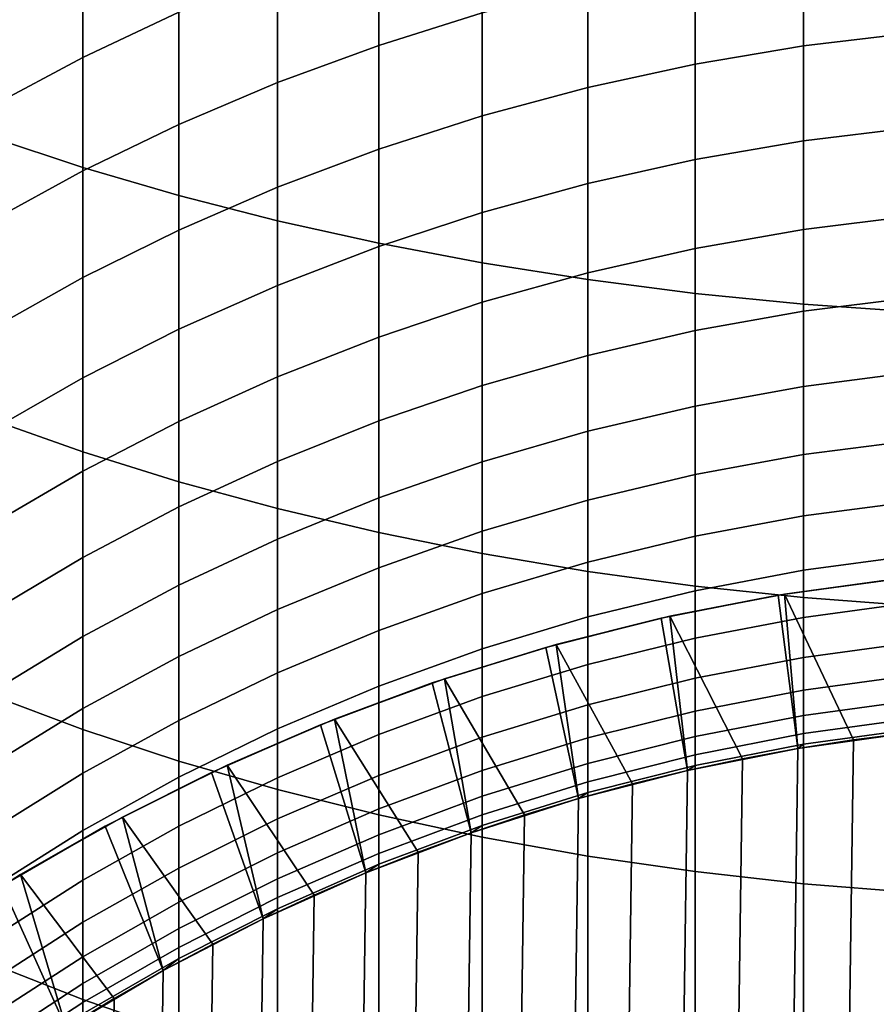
# Model space of a CAD drawing. Header units: metres. Extents: x -82 to 82, y -314 to 27.
# Tile 21 of 256: x -7.22 to -1.67, y -288.85 to -282.47. Entities that reach past the tile are written whole.
import ezdxf

# ---------------------------------------------------------------- set-up
doc = ezdxf.new("R2010")
doc.units = ezdxf.units.M
doc.layers.add('solid_K_24_41_04_000C07', color=7, linetype='CONTINUOUS')

msp = doc.modelspace()

# ---------------------------------------------------------------- linework, layer by layer
at = {"layer": 'solid_K_24_41_04_000C07'}
for points in [[(-7.407505, -283.230865, 299.00769), (-6.807748, -283.429443, 299.34549), (-6.807748, -281.544434, 300.405334), (-7.407505, -281.359009, 300.06012)], [(-6.807748, -283.429443, 299.34549), (-6.187316, -283.610992, 299.654297), (-6.187316, -281.713928, 300.720886), (-6.807748, -281.544434, 300.405334)], [(-6.187316, -282.425262, 270.374329), (-6.807748, -282.717834, 270.581024), (-6.807748, -281.942413, 271.634827), (-6.187316, -281.658051, 271.416992)], [(-6.187316, -283.610992, 299.654297), (-5.548094, -283.774933, 299.933136), (-5.548094, -281.867004, 301.005859), (-6.187316, -281.713928, 300.720886)], [(-4.221093, -282.428619, 268.832733), (-4.892022, -282.639221, 268.969666), (-4.892022, -281.926025, 270.021606), (-4.221093, -281.720856, 269.876678)], [(-5.548094, -283.774933, 299.933136), (-4.892022, -283.920776, 300.181244), (-4.892022, -282.003174, 301.259399), (-5.548094, -281.867004, 301.005859)], [(-6.807748, -282.717834, 270.581024), (-7.407505, -283.037842, 270.807129), (-7.407505, -282.25351, 271.873077), (-6.807748, -281.942413, 271.634827)], [(-4.892022, -282.639221, 268.969666), (-5.548094, -282.880493, 269.126526), (-5.548094, -282.161072, 270.187683), (-4.892022, -281.926025, 270.021606)], [(-1.430107, -282.558472, 267.441803), (-2.13973, -282.642975, 267.492218), (-2.13973, -281.986755, 268.54541), (-1.430107, -281.904236, 268.491791)], [(-4.892022, -283.920776, 300.181244), (-4.221093, -284.048096, 300.397797), (-4.221093, -282.12204, 301.480682), (-4.892022, -282.003174, 301.259399)], [(-2.13973, -282.642975, 267.492218), (-2.842854, -282.760925, 267.562592), (-2.842854, -282.101898, 268.6203), (-2.13973, -281.986755, 268.54541)], [(-4.221093, -284.048096, 300.397797), (-3.537345, -284.156464, 300.582153), (-3.537345, -282.223236, 301.669098), (-4.221093, -282.12204, 301.480682)], [(-2.842854, -282.760925, 267.562592), (-3.537345, -282.911957, 267.65271), (-3.537345, -282.249329, 268.716156), (-2.842854, -282.101898, 268.6203)], [(-5.548094, -282.880493, 269.126526), (-6.187316, -283.151703, 269.302856), (-6.187316, -282.425262, 270.374329), (-5.548094, -282.161072, 270.187683)], [(-3.537345, -282.911957, 267.65271), (-4.221093, -283.095612, 267.762268), (-4.221093, -282.428619, 268.832733), (-3.537345, -282.249329, 268.716156)], [(-3.537345, -284.156464, 300.582153), (-2.842854, -284.245605, 300.733765), (-2.842854, -282.306458, 301.824036), (-3.537345, -282.223236, 301.669098)], [(-2.842854, -284.245605, 300.733765), (-2.13973, -284.315216, 300.852142), (-2.13973, -282.371429, 301.945007), (-2.842854, -282.306458, 301.824036)], [(-2.13973, -284.315216, 300.852142), (-1.430107, -284.365082, 300.936981), (-1.430107, -282.417999, 302.031708), (-2.13973, -282.371429, 301.945007)], [(-6.187316, -283.151703, 269.302856), (-6.807748, -283.451996, 269.498108), (-6.807748, -282.717834, 270.581024), (-6.187316, -282.425262, 270.374329)], [(-4.221093, -283.095612, 267.762268), (-4.892022, -283.31134, 267.890991), (-4.892022, -282.639221, 268.969666), (-4.221093, -282.428619, 268.832733)], [(-1.430107, -283.171753, 266.367371), (-2.13973, -283.258118, 266.41449), (-2.13973, -282.642975, 267.492218), (-1.430107, -282.558472, 267.441803)], [(-4.892022, -283.31134, 267.890991), (-5.548094, -283.558472, 268.038422), (-5.548094, -282.880493, 269.126526), (-4.892022, -282.639221, 268.969666)], [(-2.13973, -283.258118, 266.41449), (-2.842854, -283.378693, 266.480255), (-2.842854, -282.760925, 267.562592), (-2.13973, -282.642975, 267.492218)], [(-6.807748, -283.451996, 269.498108), (-7.407505, -283.780518, 269.7117), (-7.407505, -283.037842, 270.807129), (-6.807748, -282.717834, 270.581024)], [(-2.842854, -283.378693, 266.480255), (-3.537345, -283.533081, 266.564484), (-3.537345, -282.911957, 267.65271), (-2.842854, -282.760925, 267.562592)], [(-5.548094, -283.558472, 268.038422), (-6.187316, -283.836273, 268.204193), (-6.187316, -283.151703, 269.302856), (-5.548094, -282.880493, 269.126526)], [(-3.537345, -283.533081, 266.564484), (-4.221093, -283.720825, 266.666901), (-4.221093, -283.095612, 267.762268), (-3.537345, -282.911957, 267.65271)], [(-4.221093, -283.720825, 266.666901), (-4.892022, -283.941376, 266.787201), (-4.892022, -283.31134, 267.890991), (-4.221093, -283.095612, 267.762268)], [(-6.187316, -283.836273, 268.204193), (-6.807748, -284.14389, 268.387726), (-6.807748, -283.451996, 269.498108), (-6.187316, -283.151703, 269.302856)], [(-1.430107, -283.743134, 265.270111), (-2.13973, -283.831268, 265.313873), (-2.13973, -283.258118, 266.41449), (-1.430107, -283.171753, 266.367371)], [(-7.407505, -285.06073, 297.883881), (-6.807748, -285.272186, 298.213745), (-6.807748, -283.429443, 299.34549), (-7.407505, -283.230865, 299.00769)], [(-2.13973, -283.831268, 265.313873), (-2.842854, -283.954285, 265.374939), (-2.842854, -283.378693, 266.480255), (-2.13973, -283.258118, 266.41449)], [(-4.892022, -283.941376, 266.787201), (-5.548094, -284.194, 266.925018), (-5.548094, -283.558472, 268.038422), (-4.892022, -283.31134, 267.890991)], [(-2.842854, -283.954285, 265.374939), (-3.537345, -284.111816, 265.453125), (-3.537345, -283.533081, 266.564484), (-2.842854, -283.378693, 266.480255)], [(-6.807748, -284.14389, 268.387726), (-7.407505, -284.480377, 268.58847), (-7.407505, -283.780518, 269.7117), (-6.807748, -283.451996, 269.498108)], [(-6.807748, -285.272186, 298.213745), (-6.187316, -285.465515, 298.51532), (-6.187316, -283.610992, 299.654297), (-6.807748, -283.429443, 299.34549)], [(-3.537345, -284.111816, 265.453125), (-4.221093, -284.303345, 265.548248), (-4.221093, -283.720825, 266.666901), (-3.537345, -283.533081, 266.564484)], [(-5.548094, -284.194, 266.925018), (-6.187316, -284.477997, 267.079926), (-6.187316, -283.836273, 268.204193), (-5.548094, -283.558472, 268.038422)], [(-6.187316, -285.465515, 298.51532), (-5.548094, -285.640076, 298.787659), (-5.548094, -283.774933, 299.933136), (-6.187316, -283.610992, 299.654297)], [(-4.221093, -284.303345, 265.548248), (-4.892022, -284.528351, 265.659943), (-4.892022, -283.941376, 266.787201), (-4.221093, -283.720825, 266.666901)], [(-5.548094, -285.640076, 298.787659), (-4.892022, -285.79541, 299.029938), (-4.892022, -283.920776, 300.181244), (-5.548094, -283.774933, 299.933136)], [(-1.430107, -284.271759, 264.151611), (-2.13973, -284.361542, 264.191956), (-2.13973, -283.831268, 265.313873), (-1.430107, -283.743134, 265.270111)], [(-6.187316, -284.477997, 267.079926), (-6.807748, -284.79245, 267.251465), (-6.807748, -284.14389, 268.387726), (-6.187316, -283.836273, 268.204193)], [(-2.13973, -284.361542, 264.191956), (-2.842854, -284.486816, 264.24823), (-2.842854, -283.954285, 265.374939), (-2.13973, -283.831268, 265.313873)], [(-4.892022, -285.79541, 299.029938), (-4.221093, -285.930969, 299.241425), (-4.221093, -284.048096, 300.397797), (-4.892022, -283.920776, 300.181244)], [(-4.892022, -284.528351, 265.659943), (-5.548094, -284.786133, 265.787903), (-5.548094, -284.194, 266.925018), (-4.892022, -283.941376, 266.787201)], [(-2.842854, -284.486816, 264.24823), (-3.537345, -284.647217, 264.320282), (-3.537345, -284.111816, 265.453125), (-2.842854, -283.954285, 265.374939)], [(-4.221093, -285.930969, 299.241425), (-3.537345, -286.046387, 299.421448), (-3.537345, -284.156464, 300.582153), (-4.221093, -284.048096, 300.397797)], [(-3.537345, -284.647217, 264.320282), (-4.221093, -284.842316, 264.407928), (-4.221093, -284.303345, 265.548248), (-3.537345, -284.111816, 265.453125)], [(-6.807748, -284.79245, 267.251465), (-7.407505, -285.136444, 267.439087), (-7.407505, -284.480377, 268.58847), (-6.807748, -284.14389, 268.387726)], [(-3.537345, -286.046387, 299.421448), (-2.842854, -286.141296, 299.569519), (-2.842854, -284.245605, 300.733765), (-3.537345, -284.156464, 300.582153)], [(-5.548094, -284.786133, 265.787903), (-6.187316, -285.075867, 265.931732), (-6.187316, -284.477997, 267.079926), (-5.548094, -284.194, 266.925018)], [(-2.842854, -286.141296, 299.569519), (-2.13973, -286.215393, 299.68515), (-2.13973, -284.315216, 300.852142), (-2.842854, -284.245605, 300.733765)], [(-4.221093, -284.842316, 264.407928), (-4.892022, -285.071442, 264.510895), (-4.892022, -284.528351, 265.659943), (-4.221093, -284.303345, 265.548248)], [(-1.430107, -284.756897, 263.01358), (-2.13973, -284.848145, 263.050415), (-2.13973, -284.361542, 264.191956), (-1.430107, -284.271759, 264.151611)], [(-2.13973, -284.848145, 263.050415), (-2.842854, -284.975494, 263.101837), (-2.842854, -284.486816, 264.24823), (-2.13973, -284.361542, 264.191956)], [(-2.13973, -286.215393, 299.68515), (-1.430107, -286.268524, 299.767975), (-1.430107, -284.365082, 300.936981), (-2.13973, -284.315216, 300.852142)], [(-6.187316, -285.075867, 265.931732), (-6.807748, -285.396698, 266.091034), (-6.807748, -284.79245, 267.251465), (-6.187316, -284.477997, 267.079926)], [(-2.842854, -284.975494, 263.101837), (-3.537345, -285.13858, 263.167664), (-3.537345, -284.647217, 264.320282), (-2.842854, -284.486816, 264.24823)], [(-4.892022, -285.071442, 264.510895), (-5.548094, -285.333954, 264.628815), (-5.548094, -284.786133, 265.787903), (-4.892022, -284.528351, 265.659943)], [(-3.537345, -285.13858, 263.167664), (-4.221093, -285.336884, 263.247711), (-4.221093, -284.842316, 264.407928), (-3.537345, -284.647217, 264.320282)], [(-1.430107, -285.197784, 261.857666), (-2.13973, -285.290375, 261.890961), (-2.13973, -284.848145, 263.050415), (-1.430107, -284.756897, 263.01358)], [(-6.807748, -285.396698, 266.091034), (-7.407505, -285.747681, 266.265259), (-7.407505, -285.136444, 267.439087), (-6.807748, -284.79245, 267.251465)], [(-5.548094, -285.333954, 264.628815), (-6.187316, -285.629028, 264.761383), (-6.187316, -285.075867, 265.931732), (-5.548094, -284.786133, 265.787903)], [(-4.221093, -285.336884, 263.247711), (-4.892022, -285.569824, 263.341736), (-4.892022, -285.071442, 264.510895), (-4.221093, -284.842316, 264.407928)], [(-2.13973, -285.290375, 261.890961), (-2.842854, -285.419617, 261.937439), (-2.842854, -284.975494, 263.101837), (-2.13973, -284.848145, 263.050415)], [(-2.842854, -285.419617, 261.937439), (-3.537345, -285.585114, 261.996918), (-3.537345, -285.13858, 263.167664), (-2.842854, -284.975494, 263.101837)], [(-7.407505, -286.845917, 296.690338), (-6.807748, -287.069946, 297.01181), (-6.807748, -285.272186, 298.213745), (-7.407505, -285.06073, 297.883881)], [(-6.187316, -285.629028, 264.761383), (-6.807748, -285.95578, 264.908173), (-6.807748, -285.396698, 266.091034), (-6.187316, -285.075867, 265.931732)], [(-4.892022, -285.569824, 263.341736), (-5.548094, -285.8367, 263.449463), (-5.548094, -285.333954, 264.628815), (-4.892022, -285.071442, 264.510895)], [(-3.537345, -285.585114, 261.996918), (-4.221093, -285.786377, 262.069275), (-4.221093, -285.336884, 263.247711), (-3.537345, -285.13858, 263.167664)], [(-1.430107, -285.59375, 260.685638), (-2.13973, -285.687592, 260.715332), (-2.13973, -285.290375, 261.890961), (-1.430107, -285.197784, 261.857666)], [(-6.807748, -287.069946, 297.01181), (-6.187316, -287.27475, 297.305695), (-6.187316, -285.465515, 298.51532), (-6.807748, -285.272186, 298.213745)], [(-2.13973, -285.687592, 260.715332), (-2.842854, -285.818512, 260.756775), (-2.842854, -285.419617, 261.937439), (-2.13973, -285.290375, 261.890961)], [(-5.548094, -285.8367, 263.449463), (-6.187316, -286.136658, 263.570557), (-6.187316, -285.629028, 264.761383), (-5.548094, -285.333954, 264.628815)], [(-4.221093, -285.786377, 262.069275), (-4.892022, -286.022766, 262.154266), (-4.892022, -285.569824, 263.341736), (-4.221093, -285.336884, 263.247711)], [(-6.807748, -285.95578, 264.908173), (-7.407505, -286.313202, 265.068756), (-7.407505, -285.747681, 266.265259), (-6.807748, -285.396698, 266.091034)], [(-2.842854, -285.818512, 260.756775), (-3.537345, -285.986176, 260.809845), (-3.537345, -285.585114, 261.996918), (-2.842854, -285.419617, 261.937439)], [(-6.187316, -287.27475, 297.305695), (-5.548094, -287.459686, 297.571106), (-5.548094, -285.640076, 298.787659), (-6.187316, -285.465515, 298.51532)], [(-4.892022, -286.022766, 262.154266), (-5.548094, -286.293579, 262.251617), (-5.548094, -285.8367, 263.449463), (-4.892022, -285.569824, 263.341736)], [(-3.537345, -285.986176, 260.809845), (-4.221093, -286.190094, 260.87439), (-4.221093, -285.786377, 262.069275), (-3.537345, -285.585114, 261.996918)], [(-6.187316, -286.136658, 263.570557), (-6.807748, -286.468811, 263.704651), (-6.807748, -285.95578, 264.908173), (-6.187316, -285.629028, 264.761383)], [(-5.548094, -287.459686, 297.571106), (-4.892022, -287.624237, 297.80722), (-4.892022, -285.79541, 299.029938), (-5.548094, -285.640076, 298.787659)], [(-1.430107, -285.944275, 259.499207), (-2.13973, -286.039154, 259.525269), (-2.13973, -285.687592, 260.715332), (-1.430107, -285.59375, 260.685638)], [(-2.13973, -286.039154, 259.525269), (-2.842854, -286.1716, 259.561615), (-2.842854, -285.818512, 260.756775), (-2.13973, -285.687592, 260.715332)], [(-5.548094, -286.293579, 262.251617), (-6.187316, -286.597992, 262.361053), (-6.187316, -286.136658, 263.570557), (-5.548094, -285.8367, 263.449463)], [(-4.221093, -286.190094, 260.87439), (-4.892022, -286.429565, 260.950195), (-4.892022, -286.022766, 262.154266), (-4.221093, -285.786377, 262.069275)], [(-4.892022, -287.624237, 297.80722), (-4.221093, -287.767853, 298.013306), (-4.221093, -285.930969, 299.241425), (-4.892022, -285.79541, 299.029938)], [(-2.842854, -286.1716, 259.561615), (-3.537345, -286.341187, 259.608185), (-3.537345, -285.986176, 260.809845), (-2.842854, -285.818512, 260.756775)], [(-6.807748, -286.468811, 263.704651), (-7.407505, -286.832184, 263.851318), (-7.407505, -286.313202, 265.068756), (-6.807748, -285.95578, 264.908173)], [(-4.221093, -287.767853, 298.013306), (-3.537345, -287.890106, 298.188751), (-3.537345, -286.046387, 299.421448), (-4.221093, -285.930969, 299.241425)], [(-1.430107, -286.248749, 258.30014), (-2.13973, -286.344574, 258.32251), (-2.13973, -286.039154, 259.525269), (-1.430107, -285.944275, 259.499207)], [(-4.892022, -286.429565, 260.950195), (-5.548094, -286.703949, 261.037018), (-5.548094, -286.293579, 262.251617), (-4.892022, -286.022766, 262.154266)], [(-3.537345, -286.341187, 259.608185), (-4.221093, -286.547424, 259.664825), (-4.221093, -286.190094, 260.87439), (-3.537345, -285.986176, 260.809845)], [(-2.262766, -286.194305, 216.882904), (-1.540232, -286.095215, 245.305557), (-0.771143, -286.031494, 245.305557), (-1.512404, -286.092163, 216.882904)], [(-3.537345, -287.890106, 298.188751), (-2.842854, -287.990662, 298.333069), (-2.842854, -286.141296, 299.569519), (-3.537345, -286.046387, 299.421448)], [(-3.006923, -286.336975, 216.882904), (-2.304162, -286.201141, 245.305557), (-1.540232, -286.095215, 245.305557), (-2.262766, -286.194305, 216.882904)], [(-2.13973, -286.344574, 258.32251), (-2.842854, -286.478333, 258.353729), (-2.842854, -286.1716, 259.561615), (-2.13973, -286.039154, 259.525269)], [(-2.304162, -286.201141, 245.305557), (-2.177555, -287.193909, 245.305557), (-1.455519, -287.09198, 245.305557), (-1.540232, -286.095215, 245.305557)], [(-2.262766, -286.194305, 216.882904), (-1.512404, -286.092163, 216.882904), (-1.455662, -287.09198, 216.305557), (-1.817266, -287.137878, 216.305557)], [(-6.187316, -286.597992, 262.361053), (-6.807748, -286.935089, 262.482208), (-6.807748, -286.468811, 263.704651), (-6.187316, -286.136658, 263.570557)], [(-2.842854, -287.990662, 298.333069), (-2.13973, -288.069183, 298.44574), (-2.13973, -286.215393, 299.68515), (-2.842854, -286.141296, 299.569519)], [(-4.221093, -286.547424, 259.664825), (-4.892022, -286.789642, 259.731323), (-4.892022, -286.429565, 260.950195), (-4.221093, -286.190094, 260.87439)], [(-3.742065, -286.519623, 216.882904), (-3.06156, -286.349091, 245.305557), (-2.304162, -286.201141, 245.305557), (-3.006923, -286.336975, 216.882904)], [(-2.842854, -286.478333, 258.353729), (-3.537345, -286.649597, 258.393738), (-3.537345, -286.341187, 259.608185), (-2.842854, -286.1716, 259.561615)], [(-3.06156, -286.349091, 245.305557), (-2.892743, -287.336182, 245.305557), (-2.177555, -287.193909, 245.305557), (-2.304162, -286.201141, 245.305557)], [(-3.006923, -286.336975, 216.882904), (-2.262766, -286.194305, 216.882904), (-2.177419, -287.193878, 216.305557), (-2.536136, -287.26004, 216.305557)], [(-2.262766, -286.194305, 216.882904), (-1.817266, -287.137878, 216.305557), (-2.177419, -287.193878, 216.305557)], [(-2.13973, -288.069183, 298.44574), (-1.430107, -288.125458, 298.526459), (-1.430107, -286.268524, 299.767975), (-2.13973, -286.215393, 299.68515)], [(-1.430107, -286.506805, 257.09021), (-2.13973, -286.603394, 257.108887), (-2.13973, -286.344574, 258.32251), (-1.430107, -286.248749, 258.30014)], [(-5.548094, -286.703949, 261.037018), (-6.187316, -287.012329, 261.134644), (-6.187316, -286.597992, 262.361053), (-5.548094, -286.293579, 262.251617)], [(-4.466219, -286.74176, 216.882904), (-3.809456, -286.538483, 245.305557), (-3.06156, -286.349091, 245.305557), (-3.742065, -286.519623, 216.882904)], [(-3.537345, -286.649597, 258.393738), (-4.221093, -286.857849, 258.442352), (-4.221093, -286.547424, 259.664825), (-3.537345, -286.341187, 259.608185)], [(-3.809456, -286.538483, 245.305557), (-3.59883, -287.518311, 245.305557), (-2.892743, -287.336182, 245.305557), (-3.06156, -286.349091, 245.305557)], [(-3.742065, -286.519623, 216.882904), (-3.006923, -286.336975, 216.882904), (-2.892776, -287.336182, 216.305557), (-3.247223, -287.422333, 216.305557)], [(-3.006923, -286.336975, 216.882904), (-2.536136, -287.26004, 216.305557), (-2.892776, -287.336182, 216.305557)], [(-2.13973, -286.603394, 257.108887), (-2.842854, -286.738251, 257.134918), (-2.842854, -286.478333, 258.353729), (-2.13973, -286.344574, 258.32251)], [(-6.807748, -286.935089, 262.482208), (-7.407505, -287.303802, 262.614777), (-7.407505, -286.832184, 263.851318), (-6.807748, -286.468811, 263.704651)], [(-4.892022, -286.789642, 259.731323), (-5.548094, -287.067169, 259.807526), (-5.548094, -286.703949, 261.037018), (-4.892022, -286.429565, 260.950195)], [(-2.842854, -286.738251, 257.134918), (-3.537345, -286.910919, 257.168304), (-3.537345, -286.649597, 258.393738), (-2.842854, -286.478333, 258.353729)], [(-5.177474, -287.002777, 216.882904), (-4.545688, -286.768768, 245.305557), (-3.809456, -286.538483, 245.305557), (-4.466219, -286.74176, 216.882904)], [(-4.545688, -286.768768, 245.305557), (-4.293596, -287.739746, 245.305557), (-3.59883, -287.518311, 245.305557), (-3.809456, -286.538483, 245.305557)], [(-4.466219, -286.74176, 216.882904), (-3.742065, -286.519623, 216.882904), (-3.598912, -287.518341, 216.305557), (-3.94774, -287.624146, 216.305557)], [(-3.742065, -286.519623, 216.882904), (-3.247223, -287.422333, 216.305557), (-3.598912, -287.518341, 216.305557)], [(-1.430107, -286.717987, 255.871246), (-2.13973, -286.815247, 255.886169), (-2.13973, -286.603394, 257.108887), (-1.430107, -286.506805, 257.09021)], [(-6.187316, -287.012329, 261.134644), (-6.807748, -287.353851, 261.242737), (-6.807748, -286.935089, 262.482208), (-6.187316, -286.597992, 262.361053)], [(-4.221093, -286.857849, 258.442352), (-4.892022, -287.102478, 258.499481), (-4.892022, -286.789642, 259.731323), (-4.221093, -286.547424, 259.664825)], [(-2.13973, -286.815247, 255.886169), (-2.842854, -286.950989, 255.907013), (-2.842854, -286.738251, 257.134918), (-2.13973, -286.603394, 257.108887)], [(-3.537345, -286.910919, 257.168304), (-4.221093, -287.120911, 257.208862), (-4.221093, -286.857849, 258.442352), (-3.537345, -286.649597, 258.393738)], [(-5.548094, -287.067169, 259.807526), (-6.187316, -287.379089, 259.893158), (-6.187316, -287.012329, 261.134644), (-5.548094, -286.703949, 261.037018)], [(-1.430107, -286.882019, 254.64505), (-2.13973, -286.979767, 254.656204), (-2.13973, -286.815247, 255.886169), (-1.430107, -286.717987, 255.871246)], [(-5.873312, -287.301819, 216.882904), (-5.268392, -287.039337, 245.305557), (-4.545688, -286.768768, 245.305557), (-5.177474, -287.002777, 216.882904)], [(-4.892022, -287.102478, 258.499481), (-5.548094, -287.382721, 258.564911), (-5.548094, -287.067169, 259.807526), (-4.892022, -286.789642, 259.731323)], [(-5.268392, -287.039337, 245.305557), (-4.974854, -287.999786, 245.305557), (-4.293596, -287.739746, 245.305557), (-4.545688, -286.768768, 245.305557)], [(-5.177474, -287.002777, 216.882904), (-4.466219, -286.74176, 216.882904), (-4.293488, -287.739716, 216.305557), (-4.636163, -287.865051, 216.305557)], [(-4.466219, -286.74176, 216.882904), (-3.94774, -287.624146, 216.305557), (-4.293488, -287.739716, 216.305557)], [(-2.842854, -286.950989, 255.907013), (-3.537345, -287.124847, 255.933685), (-3.537345, -286.910919, 257.168304), (-2.842854, -286.738251, 257.134918)], [(-7.407505, -288.583771, 295.428833), (-6.807748, -288.820007, 295.741455), (-6.807748, -287.069946, 297.01181), (-7.407505, -286.845917, 296.690338)], [(-4.221093, -287.120911, 257.208862), (-4.892022, -287.367554, 257.2565), (-4.892022, -287.102478, 258.499481), (-4.221093, -286.857849, 258.442352)], [(-2.13973, -286.979767, 254.656204), (-2.842854, -287.116241, 254.671799), (-2.842854, -286.950989, 255.907013), (-2.13973, -286.815247, 255.886169)], [(-3.537345, -287.124847, 255.933685), (-4.221093, -287.336212, 255.966125), (-4.221093, -287.120911, 257.208862), (-3.537345, -286.910919, 257.168304)], [(-1.430107, -286.998657, 253.413437), (-2.13973, -287.096771, 253.420822), (-2.13973, -286.979767, 254.656204), (-1.430107, -286.882019, 254.64505)], [(-6.807748, -287.353851, 261.242737), (-7.407505, -287.727417, 261.360962), (-7.407505, -287.303802, 262.614777), (-6.807748, -286.935089, 262.482208)], [(-2.842854, -287.116241, 254.671799), (-3.537345, -287.290985, 254.691742), (-3.537345, -287.124847, 255.933685), (-2.842854, -286.950989, 255.907013)], [(-2.13973, -287.096771, 253.420822), (-2.842854, -287.233734, 253.431122), (-2.842854, -287.116241, 254.671799), (-2.13973, -286.979767, 254.656204)], [(-6.187316, -287.379089, 259.893158), (-6.807748, -287.724518, 259.988007), (-6.807748, -287.353851, 261.242737), (-6.187316, -287.012329, 261.134644)], [(-6.552239, -287.638153, 216.882904), (-5.974741, -287.349182, 245.305557), (-5.268392, -287.039337, 245.305557), (-5.873312, -287.301819, 216.882904)], [(-5.974741, -287.349182, 245.305557), (-5.64046, -288.297638, 245.305557), (-4.974854, -287.999786, 245.305557), (-5.268392, -287.039337, 245.305557)], [(-5.873312, -287.301819, 216.882904), (-5.177474, -287.002777, 216.882904), (-4.974944, -287.999817, 216.305557), (-5.309793, -288.144073, 216.305557)], [(-5.177474, -287.002777, 216.882904), (-4.636163, -287.865051, 216.305557), (-4.974944, -287.999817, 216.305557)], [(-1.430107, -287.067688, 252.178238), (-2.13973, -287.166046, 252.181824), (-2.13973, -287.096771, 253.420822), (-1.430107, -286.998657, 253.413437)], [(-6.807748, -288.820007, 295.741455), (-6.187316, -289.03598, 296.027222), (-6.187316, -287.27475, 297.305695), (-6.807748, -287.069946, 297.01181)], [(-5.548094, -287.382721, 258.564911), (-6.187316, -287.697723, 258.638489), (-6.187316, -287.379089, 259.893158), (-5.548094, -287.067169, 259.807526)], [(-4.892022, -287.367554, 257.2565), (-5.548094, -287.650116, 257.311096), (-5.548094, -287.382721, 258.564911), (-4.892022, -287.102478, 258.499481)], [(-2.842854, -287.233734, 253.431122), (-3.537345, -287.409088, 253.444321), (-3.537345, -287.290985, 254.691742), (-2.842854, -287.116241, 254.671799)], [(-2.13973, -287.166046, 252.181824), (-2.842854, -287.303284, 252.186844), (-2.842854, -287.233734, 253.431122), (-2.13973, -287.096771, 253.420822)], [(-2.177581, -287.193909, 251.005554), (-2.13973, -287.166046, 252.181824), (-1.430107, -287.067688, 252.178238), (-1.455538, -287.09198, 251.005554)], [(-1.455519, -287.09198, 245.305557), (-2.177555, -287.193909, 245.305557), (-2.177581, -287.193909, 251.005554), (-1.455538, -287.09198, 251.005554)], [(-2.177419, -312.826599, 216.305557), (-1.817266, -287.137878, 216.305557), (-1.455662, -287.09198, 216.305557), (-1.817266, -312.882599, 216.305557)], [(-1.817266, -312.882599, 216.305557), (-1.455662, -287.09198, 216.305557), (-1.092726, -287.056244, 216.305557), (-1.455662, -312.928497, 216.305557)], [(-4.221093, -287.336212, 255.966125), (-4.892022, -287.584503, 256.004211), (-4.892022, -287.367554, 257.2565), (-4.221093, -287.120911, 257.208862)], [(-3.537345, -287.290985, 254.691742), (-4.221093, -287.503448, 254.716003), (-4.221093, -287.336212, 255.966125), (-3.537345, -287.124847, 255.933685)], [(-2.892772, -287.336182, 251.005554), (-2.842854, -287.303284, 252.186844), (-2.13973, -287.166046, 252.181824), (-2.177581, -287.193909, 251.005554)], [(-2.536136, -312.760437, 216.305557), (-2.177419, -287.193878, 216.305557), (-1.817266, -287.137878, 216.305557), (-2.177419, -312.826599, 216.305557)], [(-2.842854, -287.303284, 252.186844), (-3.537345, -287.479034, 252.193283), (-3.537345, -287.409088, 253.444321), (-2.842854, -287.233734, 253.431122)], [(-2.892776, -312.684296, 216.305557), (-2.536136, -287.26004, 216.305557), (-2.177419, -287.193878, 216.305557), (-2.536136, -312.760437, 216.305557)], [(-2.177555, -287.193909, 245.305557), (-2.892743, -287.336182, 245.305557), (-2.892772, -287.336182, 251.005554), (-2.177581, -287.193909, 251.005554)], [(-6.552239, -287.638153, 216.882904), (-5.873312, -287.301819, 216.882904), (-5.640397, -288.297607, 216.305557), (-5.966722, -288.460419, 216.305557)], [(-6.187316, -289.03598, 296.027222), (-5.548094, -289.231018, 296.285278), (-5.548094, -287.459686, 297.571106), (-6.187316, -287.27475, 297.305695)], [(-5.873312, -287.301819, 216.882904), (-5.309793, -288.144073, 216.305557), (-5.640397, -288.297607, 216.305557)], [(-3.537345, -287.409088, 253.444321), (-4.221093, -287.622345, 253.460373), (-4.221093, -287.503448, 254.716003), (-3.537345, -287.290985, 254.691742)], [(-3.598862, -287.518311, 251.005554), (-3.537345, -287.479034, 252.193283), (-2.842854, -287.303284, 252.186844), (-2.892772, -287.336182, 251.005554)], [(-3.247223, -312.598145, 216.305557), (-2.892776, -287.336182, 216.305557), (-2.536136, -287.26004, 216.305557), (-2.892776, -312.684296, 216.305557)], [(-6.807748, -287.724518, 259.988007), (-7.407505, -288.102386, 260.091766), (-7.407505, -287.727417, 261.360962), (-6.807748, -287.353851, 261.242737)], [(-7.211784, -288.010651, 216.882904), (-6.663283, -287.697632, 245.305557), (-5.974741, -287.349182, 245.305557), (-6.552239, -287.638153, 216.882904)], [(-6.663283, -287.697632, 245.305557), (-6.288321, -288.632324, 245.305557), (-5.64046, -288.297638, 245.305557), (-5.974741, -287.349182, 245.305557)], [(-4.892022, -287.584503, 256.004211), (-5.548094, -287.868958, 256.047882), (-5.548094, -287.650116, 257.311096), (-4.892022, -287.367554, 257.2565)], [(-4.221093, -287.503448, 254.716003), (-4.892022, -287.753021, 254.744507), (-4.892022, -287.584503, 256.004211), (-4.221093, -287.336212, 255.966125)], [(-3.598912, -312.502136, 216.305557), (-3.247223, -287.422333, 216.305557), (-2.892776, -287.336182, 216.305557), (-3.247223, -312.598145, 216.305557)], [(-2.892743, -287.336182, 245.305557), (-3.59883, -287.518311, 245.305557), (-3.598862, -287.518311, 251.005554), (-2.892772, -287.336182, 251.005554)], [(-6.187316, -287.697723, 258.638489), (-6.807748, -288.046539, 258.71994), (-6.807748, -287.724518, 259.988007), (-6.187316, -287.379089, 259.893158)], [(-5.548094, -287.650116, 257.311096), (-6.187316, -287.967712, 257.372437), (-6.187316, -287.697723, 258.638489), (-5.548094, -287.382721, 258.564911)], [(-3.537345, -287.479034, 252.193283), (-4.221093, -287.692749, 252.201096), (-4.221093, -287.622345, 253.460373), (-3.537345, -287.409088, 253.444321)], [(-3.94774, -312.396332, 216.305557), (-3.598912, -287.518341, 216.305557), (-3.247223, -287.422333, 216.305557), (-3.598912, -312.502136, 216.305557)], [(-5.548094, -289.231018, 296.285278), (-4.892022, -289.404541, 296.514862), (-4.892022, -287.624237, 297.80722), (-5.548094, -287.459686, 297.571106)], [(-4.293628, -287.739746, 251.005554), (-4.221093, -287.692749, 252.201096), (-3.537345, -287.479034, 252.193283), (-3.598862, -287.518311, 251.005554)], [(-4.221093, -287.622345, 253.460373), (-4.892022, -287.872833, 253.479233), (-4.892022, -287.753021, 254.744507), (-4.221093, -287.503448, 254.716003)], [(-3.59883, -287.518311, 245.305557), (-4.293596, -287.739746, 245.305557), (-4.293628, -287.739746, 251.005554), (-3.598862, -287.518311, 251.005554)], [(-4.293488, -312.280762, 216.305557), (-3.94774, -287.624146, 216.305557), (-3.598912, -287.518341, 216.305557), (-3.94774, -312.396332, 216.305557)], [(-4.892022, -287.753021, 254.744507), (-5.548094, -288.03894, 254.777161), (-5.548094, -287.868958, 256.047882), (-4.892022, -287.584503, 256.004211)], [(-4.221093, -287.692749, 252.201096), (-4.892022, -287.943787, 252.210281), (-4.892022, -287.872833, 253.479233), (-4.221093, -287.622345, 253.460373)], [(-4.892022, -289.404541, 296.514862), (-4.221093, -289.556, 296.715271), (-4.221093, -287.767853, 298.013306), (-4.892022, -287.624237, 297.80722)], [(-4.636163, -312.155426, 216.305557), (-4.293488, -287.739716, 216.305557), (-3.94774, -287.624146, 216.305557), (-4.293488, -312.280762, 216.305557)], [(-7.211784, -288.010651, 216.882904), (-6.552239, -287.638153, 216.882904), (-6.288324, -288.632324, 216.305557), (-6.605129, -288.813263, 216.305557)], [(-6.552239, -287.638153, 216.882904), (-5.966722, -288.460419, 216.305557), (-6.288324, -288.632324, 216.305557)], [(-5.548094, -287.868958, 256.047882), (-6.187316, -288.18869, 256.096924), (-6.187316, -287.967712, 257.372437), (-5.548094, -287.650116, 257.311096)], [(-7.850282, -288.418304, 216.882904), (-7.331427, -288.083374, 245.305557), (-6.663283, -287.697632, 245.305557), (-7.211784, -288.010651, 216.882904)], [(-6.807748, -288.046539, 258.71994), (-7.407505, -288.428101, 258.809052), (-7.407505, -288.102386, 260.091766), (-6.807748, -287.724518, 259.988007)], [(-7.331427, -288.083374, 245.305557), (-6.916397, -289.002808, 245.305557), (-6.288321, -288.632324, 245.305557), (-6.663283, -287.697632, 245.305557)], [(-6.187316, -287.967712, 257.372437), (-6.807748, -288.319427, 257.440399), (-6.807748, -288.046539, 258.71994), (-6.187316, -287.697723, 258.638489)], [(-4.892022, -287.872833, 253.479233), (-5.548094, -288.159821, 253.500839), (-5.548094, -288.03894, 254.777161), (-4.892022, -287.753021, 254.744507)], [(-4.974944, -312.02066, 216.305557), (-4.636163, -287.865051, 216.305557), (-4.293488, -287.739716, 216.305557), (-4.636163, -312.155426, 216.305557)], [(-4.974885, -287.999817, 251.005554), (-4.892022, -287.943787, 252.210281), (-4.221093, -287.692749, 252.201096), (-4.293628, -287.739746, 251.005554)], [(-4.293596, -287.739746, 245.305557), (-4.974854, -287.999786, 245.305557), (-4.974885, -287.999817, 251.005554), (-4.293628, -287.739746, 251.005554)], [(-4.221093, -289.556, 296.715271), (-3.537345, -289.684937, 296.885895), (-3.537345, -287.890106, 298.188751), (-4.221093, -287.767853, 298.013306)], [(-5.548094, -288.03894, 254.777161), (-6.187316, -288.360352, 254.813858), (-6.187316, -288.18869, 256.096924), (-5.548094, -287.868958, 256.047882)], [(-4.892022, -287.943787, 252.210281), (-5.548094, -288.231384, 252.220795), (-5.548094, -288.159821, 253.500839), (-4.892022, -287.872833, 253.479233)], [(-5.309793, -311.876404, 216.305557), (-4.974944, -287.999817, 216.305557), (-4.636163, -287.865051, 216.305557), (-4.974944, -312.02066, 216.305557)], [(-5.640489, -288.297638, 251.005554), (-5.548094, -288.231384, 252.220795), (-4.892022, -287.943787, 252.210281), (-4.974885, -287.999817, 251.005554)], [(-3.537345, -289.684937, 296.885895), (-2.842854, -289.790985, 297.026215), (-2.842854, -287.990662, 298.333069), (-3.537345, -287.890106, 298.188751)], [(-6.187316, -288.18869, 256.096924), (-6.807748, -288.542755, 256.151276), (-6.807748, -288.319427, 257.440399), (-6.187316, -287.967712, 257.372437)], [(-4.974854, -287.999786, 245.305557), (-5.64046, -288.297638, 245.305557), (-5.640489, -288.297638, 251.005554), (-4.974885, -287.999817, 251.005554)], [(-5.640397, -311.72287, 216.305557), (-5.309793, -288.144073, 216.305557), (-4.974944, -287.999817, 216.305557), (-5.309793, -311.876404, 216.305557)], [(-2.842854, -289.790985, 297.026215), (-2.13973, -289.87381, 297.135773), (-2.13973, -288.069183, 298.44574), (-2.842854, -287.990662, 298.333069)], [(-7.850282, -288.418304, 216.882904), (-7.211784, -288.010651, 216.882904), (-6.916452, -289.002838, 216.305557), (-7.222329, -289.20108, 216.305557)], [(-6.807748, -288.319427, 257.440399), (-7.407505, -288.704163, 257.514709), (-7.407505, -288.428101, 258.809052), (-6.807748, -288.046539, 258.71994)], [(-7.211784, -288.010651, 216.882904), (-6.605129, -288.813263, 216.305557), (-6.916452, -289.002838, 216.305557)], [(-5.548094, -288.159821, 253.500839), (-6.187316, -288.482391, 253.525116), (-6.187316, -288.360352, 254.813858), (-5.548094, -288.03894, 254.777161)], [(-2.13973, -289.87381, 297.135773), (-1.430107, -289.933136, 297.214264), (-1.430107, -288.125458, 298.526459), (-2.13973, -288.069183, 298.44574)], [(-7.977252, -288.50531, 245.305557), (-7.522711, -289.407928, 245.305557), (-6.916397, -289.002808, 245.305557), (-7.331427, -288.083374, 245.305557)], [(-6.187316, -288.360352, 254.813858), (-6.807748, -288.716248, 254.854492), (-6.807748, -288.542755, 256.151276), (-6.187316, -288.18869, 256.096924)], [(-5.548094, -288.231384, 252.220795), (-6.187316, -288.554657, 252.23262), (-6.187316, -288.482391, 253.525116), (-5.548094, -288.159821, 253.500839)], [(-5.966722, -311.560059, 216.305557), (-5.640397, -288.297607, 216.305557), (-5.309793, -288.144073, 216.305557), (-5.640397, -311.72287, 216.305557)], [(-6.288345, -288.632324, 251.005554), (-6.187316, -288.554657, 252.23262), (-5.548094, -288.231384, 252.220795), (-5.640489, -288.297638, 251.005554)], [(-6.807748, -288.542755, 256.151276), (-7.407505, -288.930084, 256.210693), (-7.407505, -288.704163, 257.514709), (-6.807748, -288.319427, 257.440399)], [(-5.64046, -288.297638, 245.305557), (-6.288321, -288.632324, 245.305557), (-6.288345, -288.632324, 251.005554), (-5.640489, -288.297638, 251.005554)], [(-6.288324, -311.388153, 216.305557), (-5.966722, -288.460419, 216.305557), (-5.640397, -288.297607, 216.305557), (-5.966722, -311.560059, 216.305557)], [(-6.187316, -288.482391, 253.525116), (-6.807748, -288.839569, 253.552002), (-6.807748, -288.716248, 254.854492), (-6.187316, -288.360352, 254.813858)], [(-6.187316, -288.554657, 252.23262), (-6.807748, -288.912598, 252.245712), (-6.807748, -288.839569, 253.552002), (-6.187316, -288.482391, 253.525116)], [(-6.605129, -311.207214, 216.305557), (-6.288324, -288.632324, 216.305557), (-5.966722, -288.460419, 216.305557), (-6.288324, -311.388153, 216.305557)], [(-6.807748, -288.716248, 254.854492), (-7.407505, -289.10556, 254.898956), (-7.407505, -288.930084, 256.210693), (-6.807748, -288.542755, 256.151276)], [(-7.407505, -290.271667, 294.101288), (-6.807748, -290.519806, 294.404541), (-6.807748, -288.820007, 295.741455), (-7.407505, -288.583771, 295.428833)], [(-6.916417, -289.002838, 251.005554), (-6.807748, -288.912598, 252.245712), (-6.187316, -288.554657, 252.23262), (-6.288345, -288.632324, 251.005554)], [(-6.916452, -311.017639, 216.305557), (-6.605129, -288.813263, 216.305557), (-6.288324, -288.632324, 216.305557), (-6.605129, -311.207214, 216.305557)], [(-6.288321, -288.632324, 245.305557), (-6.916397, -289.002808, 245.305557), (-6.916417, -289.002838, 251.005554), (-6.288345, -288.632324, 251.005554)], [(-6.807748, -288.839569, 253.552002), (-7.407505, -289.230316, 253.581421), (-7.407505, -289.10556, 254.898956), (-6.807748, -288.716248, 254.854492)], [(-7.222329, -310.819397, 216.305557), (-6.916452, -289.002838, 216.305557), (-6.605129, -288.813263, 216.305557), (-6.916452, -311.017639, 216.305557)], [(-6.807748, -290.519806, 294.404541), (-6.187316, -290.746643, 294.681763), (-6.187316, -289.03598, 296.027222), (-6.807748, -288.820007, 295.741455)], [(-6.807748, -288.912598, 252.245712), (-7.407505, -289.304199, 252.26004), (-7.407505, -289.230316, 253.581421), (-6.807748, -288.839569, 253.552002)]]:
    msp.add_3dface(points, dxfattribs=at)

doc.saveas('drawing.dxf')
